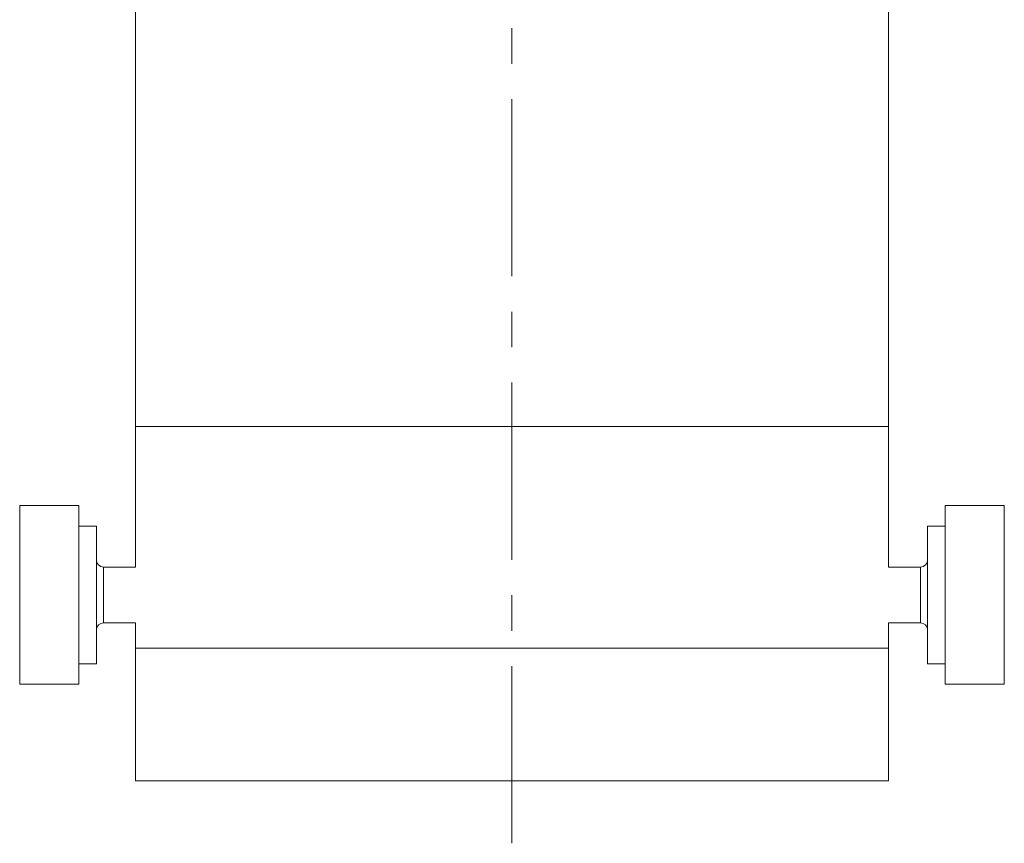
# Model space of a CAD drawing. Header units: inches. Extents: x 1.4 to 30, y 0.7 to 21.5.
# Tile 45 of 93: x 11.4 to 14.2, y 13.1 to 15.4. Entities that reach past the tile are written whole.
import ezdxf

# ---------------------------------------------------------------- set-up
doc = ezdxf.new("R2010")
doc.units = ezdxf.units.IN
doc.header["$MEASUREMENT"] = 0
doc.linetypes.add('CENTERX2', pattern=[0.8, 0.5, -0.1, 0.1, -0.1])

msp = doc.modelspace()

# ---------------------------------------------------------------- linework, layer by layer
at = {"color": 7, "linetype": 'CENTERX2', "lineweight": 0}
msp.add_line((12.8208, 13.0636), (12.8208, 21.4892), dxfattribs=at)
at = {"color": 7, "linetype": 'Continuous', "lineweight": 15}
for p, q in [((11.7583, 16.1145), (11.7583, 14.2395)), ((13.8833, 14.2395), (13.8833, 16.1145)), ((11.7583, 14.2395), (11.7583, 13.8432)), ((13.8833, 14.2395), (11.7583, 14.2395)), ((13.8833, 13.8432), (13.8833, 14.2395)), ((11.5991, 14.0165), (11.4318, 14.0165)), ((11.4318, 14.0165), (11.4318, 13.6756)), ((11.5991, 13.6756), (11.5991, 14.0165)), ((14.2098, 14.0165), (14.0425, 14.0165)), ((14.0425, 14.0165), (14.0425, 13.5125)), ((14.2098, 13.5125), (14.2098, 14.0165)), ((11.6484, 13.9588), (11.5991, 13.9588)), ((11.6484, 13.9588), (11.6484, 13.6959)), ((14.0425, 13.9588), (13.9932, 13.9588)), ((13.9932, 13.5702), (13.9932, 13.9588)), ((11.7583, 13.8432), (11.668, 13.8432)), ((11.668, 13.6858), (11.668, 13.8432)), ((13.9736, 13.8432), (13.8833, 13.8432)), ((13.9736, 13.8432), (13.9736, 13.6858)), ((11.6484, 13.6959), (11.6484, 13.5702)), ((11.4318, 13.6756), (11.4318, 13.5125)), ((11.5991, 13.5125), (11.5991, 13.6756)), ((11.668, 13.6858), (11.7583, 13.6858)), ((11.7583, 13.6858), (11.7583, 13.6145)), ((13.8833, 13.6145), (13.8833, 13.6858)), ((13.8833, 13.6858), (13.9736, 13.6858)), ((11.7583, 13.6145), (11.7583, 13.2395)), ((13.8833, 13.6145), (11.7583, 13.6145)), ((13.8833, 13.2395), (13.8833, 13.6145)), ((11.5991, 13.5702), (11.6484, 13.5702)), ((13.9932, 13.5702), (14.0425, 13.5702)), ((11.4318, 13.5125), (11.5991, 13.5125)), ((14.0425, 13.5125), (14.2098, 13.5125)), ((13.8833, 13.2395), (11.7583, 13.2395))]:
    msp.add_line(p, q, dxfattribs=at)
for centre, start, end in [((11.668, 13.8629), 180, 270), ((13.9736, 13.8629), 270, 0), ((11.668, 13.6661), 90, 180), ((13.9736, 13.6661), 0, 90)]:
    msp.add_arc(centre, 0.0197, start, end, dxfattribs=at)

doc.saveas('drawing.dxf')
